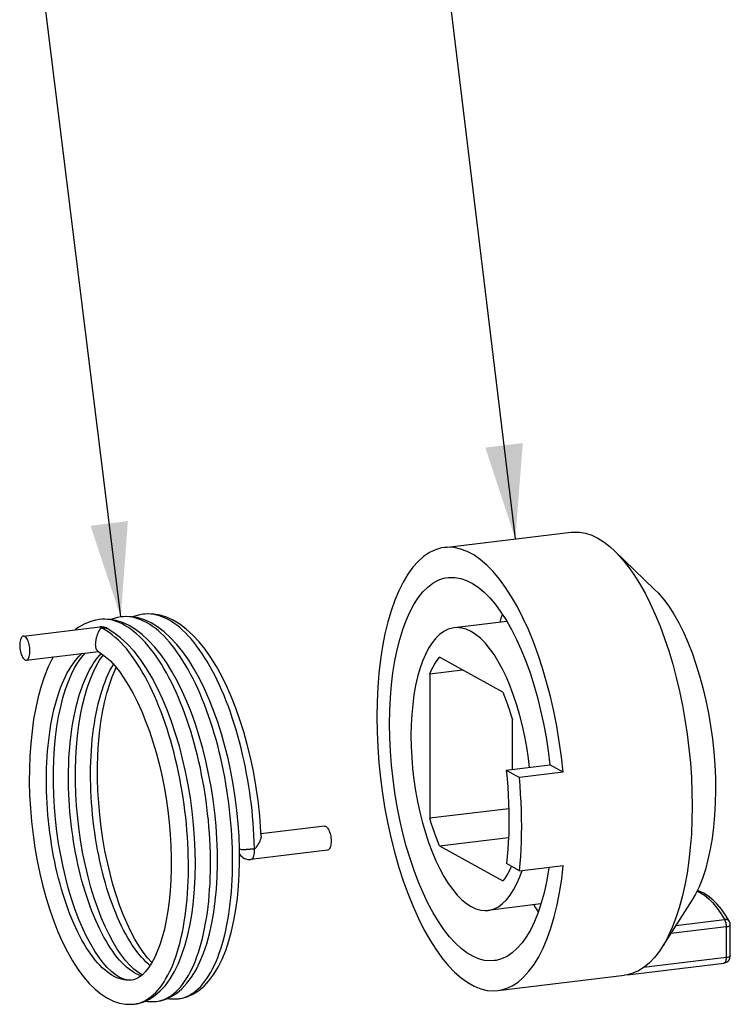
# Model space of a CAD drawing. Header units: inches. Extents: x 0 to 16.9, y 0 to 13.1.
# Tile 4 of 36: x 4 to 5.1, y 4.5 to 6.1. Entities that reach past the tile are written whole.
import ezdxf

# ---------------------------------------------------------------- set-up
doc = ezdxf.new("R2010")
doc.units = ezdxf.units.IN
doc.header["$LTSCALE"] = 0.930769
doc.header["$MEASUREMENT"] = 0
doc.layers.get('0').update_dxf_attribs({"linetype": 'CONTINUOUS'})
doc.styles.get("Standard").update_dxf_attribs({"font": 'arial.ttf'})
doc.dimstyles.get("Standard").update_dxf_attribs({"dimtxt": 0.130769, "dimasz": 0.153846, "dimexe": 0.09, "dimexo": 0.07, "dimgap": 0.09, "dimtad": 0, "dimtih": 1, "dimtoh": 1, "dimdec": 3, "dimzin": 4, "dimdsep": 46, "dimtxsty": 'Standard', "dimblk": '_FILLED', "dimblk1": '_FILLED', "dimblk2": '_FILLED', "dimcen": 0.09, "dimadec": 3, "dimazin": 1, "dimtp": 0.001, "dimtm": 0.001, "dimtfac": 1, "dimtdec": 3, "dimtofl": 0, "dimtmove": 0, "dimatfit": 3, "dimldrblk": '_FILLED', "dimfxl": 0, "dimtolj": 1, "dimtzin": 4, "dimarcsym": 0})

# ---------------------------------------------------------------- blocks, each defined once
blk = doc.blocks.new('_FILLED')
at = {"color": 0, "linetype": 'ByBlock'}
blk.add_solid([(0, 0), (-1, 0.2), (-1, -0.2)], dxfattribs=at)

msp = doc.modelspace()

# ---------------------------------------------------------------- linework, layer by layer
at = {"color": 7, "linetype": 'Continuous'}
for p, q in [((4.6747, 5.2541), (4.8816, 5.2791)), ((5.0178, 5.1858), (4.9522, 5.2489)), ((4.1835, 5.1452), (4.1832, 5.1452)), ((4.1113, 5.1365), (4.1111, 5.1365)), ((4.1474, 5.1409), (4.1472, 5.1409)), ((4.7766, 5.1335), (4.6905, 5.1231)), ((3.9874, 5.1094), (4.1122, 5.1244)), ((4.1349, 5.1149), (4.1259, 5.121)), ((3.9921, 5.0703), (4.1098, 5.0845)), ((4.7699, 5.0179), (4.6667, 5.0752)), ((4.6509, 5.0478), (4.7044, 5.0543)), ((4.6509, 5.0478), (4.6509, 4.8121)), ((4.7857, 4.892), (4.7857, 4.973)), ((4.7756, 4.8908), (4.8469, 4.8994)), ((4.7756, 4.8908), (4.797, 4.8789)), ((4.8683, 4.8875), (4.797, 4.8789)), ((4.8683, 4.8875), (4.8469, 4.8994)), ((4.7798, 4.8276), (4.6509, 4.8121)), ((4.479, 4.7992), (4.3751, 4.7866)), ((4.6667, 4.7671), (4.7794, 4.7807)), ((4.4838, 4.7601), (4.3589, 4.745)), ((4.3629, 4.762), (4.3622, 4.762)), ((4.3636, 4.7622), (4.3629, 4.762)), ((4.6667, 4.7671), (4.7699, 4.7099)), ((4.7974, 4.7265), (4.7761, 4.7384)), ((4.7974, 4.7265), (4.8688, 4.7352)), ((5.0789, 4.6789), (5.0303, 4.6021)), ((4.8323, 4.6723), (4.7461, 4.6619)), ((5.0526, 4.6373), (5.1319, 4.6468)), ((5.0444, 4.6244), (5.1345, 4.6353)), ((5.1345, 4.6353), (5.1345, 4.5848)), ((5.1414, 4.5875), (5.1414, 4.6381)), ((5.1345, 4.5848), (4.9998, 4.5685)), ((5.1414, 4.5875), (5.1414, 4.5874)), ((4.9738, 4.5568), (5.131, 4.5758)), ((4.164, 4.5481), (4.1628, 4.5479)), ((4.1641, 4.5481), (4.164, 4.5481)), ((4.7619, 4.531), (4.9689, 4.556)), ((4.2407, 4.5177), (4.2409, 4.5177)), ((4.2409, 4.5177), (4.242, 4.5178)), ((4.1687, 4.509), (4.1688, 4.509)), ((4.2047, 4.5133), (4.2049, 4.5133))]:
    msp.add_line(p, q, dxfattribs=at)
for points in [[(4.8816, 5.2791), (4.8854, 5.2794), (4.8952, 5.2792), (4.9052, 5.2774), (4.9152, 5.2741), (4.9252, 5.2693)], [(4.9252, 5.2693), (4.9353, 5.2629), (4.9453, 5.2551), (4.9522, 5.2489)], [(4.6747, 5.2541), (4.6699, 5.2533), (4.6599, 5.2504), (4.6501, 5.2458), (4.6407, 5.2394), (4.6317, 5.2314), (4.6231, 5.2218), (4.6149, 5.2105), (4.6073, 5.1978), (4.6001, 5.1835), (4.5936, 5.1679), (4.5876, 5.1509), (4.5823, 5.1327), (4.5776, 5.1134), (4.5736, 5.0929), (4.5703, 5.0714), (4.5677, 5.0491), (4.5659, 5.026), (4.5648, 5.0023), (4.5644, 4.978)], [(4.8683, 4.8875), (4.8656, 4.9127), (4.8622, 4.9377), (4.858, 4.9626), (4.8532, 4.9871), (4.8477, 5.0111), (4.8416, 5.0345), (4.8349, 5.0573), (4.8277, 5.0792), (4.8199, 5.1003), (4.8117, 5.1204), (4.8029, 5.1393), (4.7938, 5.1571), (4.7843, 5.1736), (4.7745, 5.1888), (4.7645, 5.2025), (4.7542, 5.2147), (4.7437, 5.2254), (4.7331, 5.2344), (4.7225, 5.2419), (4.7118, 5.2476), (4.7011, 5.2516), (4.6906, 5.2539), (4.6801, 5.2545), (4.6747, 5.2541)], [(4.9522, 5.2489), (4.9553, 5.2459), (4.9651, 5.2352), (4.9747, 5.2232), (4.9841, 5.2098), (4.9933, 5.1952), (5.0022, 5.1794), (5.0108, 5.1625), (5.0189, 5.1446), (5.0267, 5.1257), (5.0341, 5.1058), (5.041, 5.0852), (5.0474, 5.0639), (5.0532, 5.0419), (5.0585, 5.0194), (5.0633, 4.9965), (5.0674, 4.9732), (5.071, 4.9497), (5.0739, 4.926), (5.0762, 4.9024), (5.0778, 4.8787), (5.0788, 4.8553), (5.0792, 4.8321)], [(4.5852, 4.9664), (4.5855, 4.9881), (4.5866, 5.0093), (4.5883, 5.0299), (4.5907, 5.0498), (4.5937, 5.0689), (4.5974, 5.087), (4.6017, 5.1041), (4.6066, 5.1201), (4.6122, 5.1351), (4.6183, 5.1488), (4.6249, 5.1611), (4.632, 5.1721), (4.6395, 5.1815), (4.6475, 5.1895), (4.6558, 5.1959), (4.6645, 5.2007), (4.6734, 5.2038), (4.6806, 5.2052)], [(4.6806, 5.2052), (4.6825, 5.2054), (4.6918, 5.2054), (4.7013, 5.2037), (4.7108, 5.2004), (4.7204, 5.1956), (4.7299, 5.1892), (4.7394, 5.1812), (4.7488, 5.1718), (4.758, 5.1609), (4.767, 5.1486), (4.7758, 5.135), (4.7843, 5.1201), (4.7924, 5.1041), (4.8002, 5.0869), (4.8075, 5.0687), (4.8144, 5.0498), (4.8207, 5.0301), (4.8265, 5.0095), (4.8318, 4.9883), (4.8365, 4.9666), (4.8407, 4.9444), (4.8441, 4.9221), (4.8469, 4.8994)], [(5.0178, 5.1858), (5.0235, 5.1799), (5.0323, 5.1697), (5.0408, 5.1581), (5.0491, 5.1452), (5.0571, 5.1311), (5.0647, 5.1159), (5.072, 5.0995), (5.0789, 5.082), (5.0853, 5.0637), (5.0912, 5.0446), (5.0966, 5.0249), (5.1014, 5.0046), (5.1056, 4.9839), (5.1092, 4.9629), (5.1121, 4.9417), (5.1144, 4.9204), (5.116, 4.8992), (5.117, 4.8781), (5.1172, 4.8574), (5.1168, 4.837), (5.1158, 4.8171), (5.114, 4.7978), (5.1116, 4.7792), (5.1086, 4.7615), (5.1049, 4.7447), (5.1006, 4.7288), (5.0958, 4.7141), (5.0903, 4.7005), (5.0844, 4.6883), (5.0789, 4.6789)], [(4.1832, 5.1452), (4.177, 5.1442), (4.1676, 5.1416), (4.1656, 5.1407)], [(4.3753, 4.7827), (4.3749, 4.7901), (4.3732, 4.8162), (4.3706, 4.8413), (4.3671, 4.8656), (4.3629, 4.8888), (4.3582, 4.9111), (4.3529, 4.9325), (4.3472, 4.953), (4.341, 4.9728), (4.3343, 4.9917), (4.3271, 5.01), (4.3194, 5.0275), (4.3112, 5.0441), (4.3025, 5.0598), (4.2935, 5.0745), (4.284, 5.088), (4.2741, 5.1003), (4.2639, 5.1113), (4.2534, 5.1208), (4.2427, 5.1289), (4.2319, 5.1353), (4.2211, 5.1402), (4.2106, 5.1435), (4.2002, 5.1453), (4.1901, 5.1457), (4.1835, 5.1452)], [(4.3647, 4.7623), (4.3642, 4.7735), (4.3637, 4.7843), (4.3631, 4.7947), (4.3624, 4.8049), (4.3616, 4.8149), (4.3607, 4.8248), (4.3596, 4.8346), (4.3584, 4.8445), (4.357, 4.8543), (4.3555, 4.8643), (4.3538, 4.8744), (4.3519, 4.8847), (4.3499, 4.8951), (4.3476, 4.9056), (4.3453, 4.9161), (4.3428, 4.9265), (4.3402, 4.9367), (4.3374, 4.9468), (4.3346, 4.9567), (4.3316, 4.9664), (4.3285, 4.9759), (4.3253, 4.9853), (4.322, 4.9945), (4.3185, 5.0035), (4.315, 5.0123), (4.3114, 5.0209), (4.3076, 5.0293), (4.3038, 5.0375), (4.2998, 5.0455), (4.2958, 5.0532), (4.2917, 5.0607), (4.2875, 5.0678), (4.2832, 5.0748), (4.2789, 5.0814), (4.2745, 5.0877), (4.2701, 5.0938), (4.2656, 5.0995), (4.2611, 5.1049), (4.2565, 5.11), (4.2519, 5.1148), (4.2473, 5.1192), (4.2426, 5.1233), (4.2379, 5.1271), (4.2332, 5.1306), (4.2284, 5.1337), (4.2237, 5.1364), (4.219, 5.1388), (4.2142, 5.1409), (4.2095, 5.1425), (4.2048, 5.1438), (4.2001, 5.1448), (4.1954, 5.1454), (4.1908, 5.1456), (4.1862, 5.1455), (4.1835, 5.1452)], [(4.7693, 5.1451), (4.767, 5.1388), (4.7649, 5.1321)], [(4.1111, 5.1365), (4.1052, 5.1355), (4.096, 5.133), (4.0866, 5.1291), (4.077, 5.1235), (4.0718, 5.1196)], [(4.1919, 5.1025), (4.1813, 5.1121), (4.1706, 5.1202), (4.1599, 5.1266), (4.1492, 5.1315), (4.1386, 5.1348), (4.1281, 5.1366), (4.1179, 5.137), (4.1113, 5.1365)], [(4.2093, 4.5141), (4.2134, 4.5152), (4.2174, 4.5166), (4.2214, 4.5184), (4.2253, 4.5206), (4.2291, 4.5231), (4.2329, 4.526), (4.2366, 4.5292), (4.2402, 4.5328), (4.2437, 4.5367), (4.2471, 4.5409), (4.2504, 4.5455), (4.2537, 4.5504), (4.2568, 4.5556), (4.2598, 4.5612), (4.2627, 4.567), (4.2655, 4.5731), (4.2682, 4.5796), (4.2707, 4.5863), (4.2731, 4.5933), (4.2754, 4.6006), (4.2776, 4.6081), (4.2796, 4.6159), (4.2815, 4.624), (4.2833, 4.6322), (4.2849, 4.6407), (4.2863, 4.6494), (4.2877, 4.6583), (4.2888, 4.6674), (4.2899, 4.6767), (4.2908, 4.6861), (4.2915, 4.6957), (4.2921, 4.7055), (4.2925, 4.7154), (4.2928, 4.7255), (4.2929, 4.7357), (4.2928, 4.746), (4.2926, 4.7563), (4.2923, 4.7668), (4.2918, 4.7773), (4.2911, 4.7878), (4.2903, 4.7984), (4.2894, 4.809), (4.2882, 4.8196), (4.287, 4.8303), (4.2856, 4.8409), (4.284, 4.8516), (4.2823, 4.8622), (4.2804, 4.8728), (4.2784, 4.8833), (4.2763, 4.8938), (4.274, 4.9041), (4.2716, 4.9144), (4.269, 4.9245), (4.2663, 4.9345), (4.2635, 4.9444), (4.2606, 4.9542), (4.2575, 4.9638), (4.2544, 4.9733), (4.2511, 4.9826), (4.2477, 4.9917), (4.2441, 5.0006), (4.2405, 5.0093), (4.2368, 5.0178), (4.233, 5.0261), (4.2291, 5.0341), (4.2251, 5.0419), (4.221, 5.0494), (4.2169, 5.0567), (4.2127, 5.0637), (4.2084, 5.0704), (4.204, 5.0768), (4.1996, 5.083), (4.1951, 5.0888), (4.1906, 5.0944), (4.186, 5.0996), (4.1814, 5.1045), (4.1767, 5.1091), (4.1721, 5.1133), (4.1674, 5.1172), (4.1627, 5.1208), (4.158, 5.124), (4.1532, 5.1268), (4.1485, 5.1293), (4.1438, 5.1315), (4.139, 5.1333), (4.1343, 5.1347), (4.1296, 5.1358), (4.1249, 5.1365), (4.1203, 5.1369), (4.1157, 5.1369), (4.1113, 5.1365)], [(4.1472, 5.1409), (4.141, 5.1398), (4.1316, 5.1372), (4.1296, 5.1364)], [(4.3403, 4.7411), (4.3401, 4.7618), (4.3394, 4.7827), (4.3379, 4.8038), (4.3359, 4.8251), (4.3332, 4.8464), (4.3299, 4.8677), (4.326, 4.8887), (4.3215, 4.9095), (4.3165, 4.9299), (4.3108, 4.9498), (4.3047, 4.9692), (4.298, 4.9881), (4.2908, 5.0062), (4.2832, 5.0236), (4.275, 5.0402), (4.2663, 5.0558), (4.2573, 5.0703), (4.2478, 5.0838), (4.238, 5.096), (4.2278, 5.1069), (4.2173, 5.1165), (4.2066, 5.1245), (4.1959, 5.131), (4.1852, 5.1358), (4.1746, 5.1391), (4.1642, 5.141), (4.154, 5.1414), (4.1474, 5.1409)], [(4.242, 4.5178), (4.2461, 4.5186), (4.2502, 4.5198), (4.2542, 4.5213), (4.2581, 4.5231), (4.262, 4.5254), (4.2659, 4.528), (4.2696, 4.5309), (4.2733, 4.5342), (4.2769, 4.5378), (4.2804, 4.5418), (4.2838, 4.5461), (4.2871, 4.5507), (4.2903, 4.5557), (4.2934, 4.5609), (4.2964, 4.5665), (4.2992, 4.5724), (4.302, 4.5786), (4.3047, 4.5851), (4.3072, 4.5919), (4.3096, 4.599), (4.3119, 4.6063), (4.314, 4.6139), (4.316, 4.6217), (4.3179, 4.6298), (4.3196, 4.6381), (4.3212, 4.6466), (4.3226, 4.6554), (4.3239, 4.6643), (4.3251, 4.6734), (4.3261, 4.6828), (4.3269, 4.6923), (4.3276, 4.7019), (4.3282, 4.7118), (4.3286, 4.7217), (4.3288, 4.7318), (4.3289, 4.742), (4.3288, 4.7522), (4.3286, 4.7626), (4.3283, 4.773), (4.3277, 4.7835), (4.327, 4.7941), (4.3262, 4.8047), (4.3252, 4.8153), (4.3241, 4.826), (4.3228, 4.8367), (4.3213, 4.8473), (4.3197, 4.858), (4.318, 4.8686), (4.3161, 4.8792), (4.314, 4.8897), (4.3119, 4.9001), (4.3096, 4.9104), (4.3071, 4.9206), (4.3046, 4.9307), (4.3019, 4.9407), (4.299, 4.9506), (4.2961, 4.9603), (4.293, 4.97), (4.2898, 4.9794), (4.2865, 4.9887), (4.283, 4.9978), (4.2795, 5.0067), (4.2758, 5.0153), (4.2721, 5.0238), (4.2683, 5.032), (4.2644, 5.0399), (4.2604, 5.0476), (4.2563, 5.0551), (4.2522, 5.0623), (4.2479, 5.0693), (4.2436, 5.076), (4.2392, 5.0824), (4.2348, 5.0885), (4.2303, 5.0943), (4.2258, 5.0997), (4.2212, 5.1049), (4.2166, 5.1097), (4.2119, 5.1142), (4.2073, 5.1184), (4.2026, 5.1222), (4.1979, 5.1257), (4.1932, 5.1288), (4.1884, 5.1316), (4.1837, 5.1341), (4.1789, 5.1362), (4.1742, 5.1379), (4.1695, 5.1393), (4.1648, 5.1403), (4.1601, 5.141), (4.1555, 5.1413), (4.1509, 5.1412), (4.1474, 5.1409)], [(4.1055, 5.0982), (4.1056, 5.0992), (4.1057, 5.1003), (4.1058, 5.1013), (4.106, 5.1024), (4.1062, 5.1036), (4.1064, 5.1047), (4.1066, 5.1059), (4.1069, 5.1071), (4.1072, 5.1083), (4.1076, 5.1095), (4.1079, 5.1107), (4.1083, 5.1117), (4.1086, 5.1127), (4.109, 5.1136), (4.1093, 5.1144), (4.1096, 5.1151), (4.1099, 5.1158), (4.1102, 5.1164), (4.1105, 5.1169), (4.1107, 5.1175), (4.111, 5.1179), (4.1112, 5.1184), (4.1115, 5.1188), (4.1117, 5.1191), (4.1119, 5.1195), (4.1121, 5.1198), (4.1123, 5.1201), (4.1125, 5.1203), (4.1126, 5.1206), (4.1128, 5.1208), (4.113, 5.1211), (4.1131, 5.1213), (4.1133, 5.1214), (4.1134, 5.1216), (4.1136, 5.1218), (4.1137, 5.1219), (4.1138, 5.1221), (4.114, 5.1222), (4.1141, 5.1223), (4.1142, 5.1225), (4.1143, 5.1226), (4.1145, 5.1227), (4.1146, 5.1228), (4.1147, 5.1229), (4.1149, 5.1229), (4.115, 5.123), (4.1152, 5.1231), (4.1153, 5.1231), (4.1155, 5.1232), (4.1156, 5.1232)], [(4.1122, 5.1244), (4.1125, 5.1245), (4.1135, 5.1243), (4.1146, 5.1239)], [(4.1146, 5.1239), (4.1148, 5.1238), (4.115, 5.1237), (4.1151, 5.1236), (4.1153, 5.1235), (4.1155, 5.1233), (4.1156, 5.1232)], [(4.1156, 5.1232), (4.1165, 5.1232), (4.1173, 5.1233), (4.1181, 5.1233), (4.1189, 5.1233), (4.1198, 5.1232), (4.1207, 5.1231), (4.1217, 5.1229), (4.1226, 5.1226), (4.1236, 5.1222), (4.1246, 5.1218)], [(4.1688, 4.509), (4.1726, 4.5096), (4.1767, 4.5106), (4.1807, 4.512), (4.1847, 4.5138), (4.1886, 4.5159), (4.1924, 4.5183), (4.1962, 4.5211), (4.1999, 4.5243), (4.2035, 4.5278), (4.2071, 4.5317), (4.2105, 4.5359), (4.2139, 4.5404), (4.2171, 4.5452), (4.2202, 4.5504), (4.2233, 4.5559), (4.2262, 4.5616), (4.229, 4.5677), (4.2317, 4.5741), (4.2342, 4.5808), (4.2367, 4.5877), (4.239, 4.595), (4.2412, 4.6025), (4.2432, 4.6102), (4.2452, 4.6182), (4.2469, 4.6265), (4.2486, 4.6349), (4.2501, 4.6436), (4.2514, 4.6525), (4.2526, 4.6615), (4.2537, 4.6708), (4.2546, 4.6802), (4.2553, 4.6898), (4.2559, 4.6996), (4.2564, 4.7095), (4.2567, 4.7195), (4.2568, 4.7296), (4.2568, 4.7399), (4.2566, 4.7502), (4.2563, 4.7607), (4.2558, 4.7712), (4.2552, 4.7817), (4.2544, 4.7923), (4.2535, 4.803), (4.2524, 4.8136), (4.2512, 4.8242), (4.2498, 4.8348), (4.2482, 4.8455), (4.2465, 4.856), (4.2447, 4.8666), (4.2427, 4.8771), (4.2406, 4.8876), (4.2383, 4.898), (4.2359, 4.9083), (4.2334, 4.9185), (4.2307, 4.9285), (4.2279, 4.9385), (4.225, 4.9483), (4.222, 4.9579), (4.2188, 4.9674), (4.2156, 4.9767), (4.2122, 4.9858), (4.2087, 4.9947), (4.2051, 5.0034), (4.2015, 5.0119), (4.1977, 5.0202), (4.1938, 5.0283), (4.1898, 5.0362), (4.1856, 5.0439), (4.1814, 5.0514), (4.1771, 5.0586), (4.1727, 5.0655), (4.1684, 5.0719), (4.1641, 5.078), (4.1598, 5.0837), (4.1555, 5.0891), (4.1511, 5.0941), (4.1467, 5.0988), (4.1421, 5.1033), (4.1374, 5.1074), (4.1324, 5.1114), (4.1272, 5.1153), (4.1216, 5.1192), (4.1157, 5.1232)], [(4.1246, 5.1218), (4.1256, 5.1212), (4.1259, 5.121)], [(4.157, 5.097), (4.1457, 5.1069), (4.1349, 5.1149)], [(4.6905, 5.1231), (4.6878, 5.1227), (4.6806, 5.1206), (4.6736, 5.1171), (4.6669, 5.1122), (4.6605, 5.106), (4.6545, 5.0985), (4.6488, 5.0897), (4.6436, 5.0796), (4.6388, 5.0684), (4.6346, 5.0562), (4.6309, 5.0431), (4.6276, 5.0289), (4.625, 5.0139), (4.6229, 4.9981), (4.6213, 4.9816), (4.6204, 4.9646), (4.6201, 4.947)], [(4.8134, 4.8953), (4.8117, 4.91), (4.809, 4.928), (4.8058, 4.9458), (4.802, 4.9632), (4.7978, 4.9801), (4.793, 4.9967), (4.7877, 5.0127), (4.782, 5.0279), (4.7759, 5.0423), (4.7694, 5.0557), (4.7627, 5.068), (4.7557, 5.0793), (4.7484, 5.0894), (4.741, 5.0983), (4.7334, 5.1059), (4.7257, 5.1121), (4.7181, 5.117), (4.7104, 5.1206), (4.7027, 5.1227), (4.6952, 5.1234), (4.6905, 5.1231)], [(3.9874, 5.1094), (3.9866, 5.1092), (3.9856, 5.1086), (3.9847, 5.1078), (3.9839, 5.1066), (3.9831, 5.1051), (3.9825, 5.1034), (3.982, 5.1014), (3.9817, 5.0992), (3.9815, 5.0969), (3.9814, 5.0944)], [(3.9814, 5.0944), (3.9815, 5.0919), (3.9817, 5.0893), (3.982, 5.0868), (3.9825, 5.0843), (3.9831, 5.0819), (3.9838, 5.0796), (3.9847, 5.0776), (3.9855, 5.0757), (3.9865, 5.074), (3.9875, 5.0727), (3.9886, 5.0716), (3.9897, 5.0708), (3.9908, 5.0704), (3.9918, 5.0703), (3.9921, 5.0703)], [(3.998, 5.0852), (3.998, 5.0878), (3.9978, 5.0903), (3.9974, 5.0929), (3.9969, 5.0954), (3.9963, 5.0978), (3.9956, 5.1), (3.9948, 5.1021), (3.9939, 5.104), (3.9929, 5.1056), (3.9919, 5.107), (3.9908, 5.108), (3.9898, 5.1088), (3.9887, 5.1093), (3.9876, 5.1094), (3.9874, 5.1094)], [(4.1086, 5.0852), (4.1083, 5.0855), (4.108, 5.0858), (4.1077, 5.0861), (4.1074, 5.0865), (4.1071, 5.0871), (4.1068, 5.0877), (4.1065, 5.0884), (4.1063, 5.0891), (4.106, 5.0899), (4.1059, 5.0907), (4.1057, 5.0916), (4.1056, 5.0924), (4.1055, 5.0933), (4.1055, 5.0942), (4.1054, 5.0952), (4.1054, 5.0962), (4.1055, 5.0972), (4.1055, 5.0982)], [(4.1688, 4.509), (4.1751, 4.5101), (4.1843, 4.5128), (4.1933, 4.5171), (4.2022, 4.5229), (4.2109, 4.5303), (4.2192, 4.5394), (4.2269, 4.55), (4.2341, 4.562), (4.2405, 4.5753), (4.2463, 4.5897), (4.2514, 4.6054), (4.2559, 4.6221), (4.2596, 4.6396), (4.2627, 4.658), (4.2651, 4.677), (4.2668, 4.6968), (4.2678, 4.717), (4.2682, 4.7378), (4.2679, 4.759), (4.2669, 4.7804), (4.2653, 4.802), (4.263, 4.8237), (4.26, 4.8454), (4.2564, 4.867), (4.2522, 4.8883), (4.2474, 4.9094), (4.242, 4.93), (4.236, 4.9502), (4.2294, 4.9699), (4.2223, 4.9889), (4.2146, 5.0072), (4.2064, 5.0246), (4.1976, 5.0412), (4.1883, 5.0568), (4.1784, 5.0715), (4.168, 5.085), (4.157, 5.097)], [(4.2049, 4.5133), (4.211, 4.5144), (4.22, 4.5171), (4.2289, 4.5212), (4.2377, 4.5268), (4.2463, 4.534), (4.2544, 4.5428), (4.2621, 4.553), (4.2692, 4.5647), (4.2757, 4.5776), (4.2815, 4.5919), (4.2867, 4.6073), (4.2912, 4.6236), (4.2951, 4.6408), (4.2982, 4.6588), (4.3007, 4.6774), (4.3025, 4.6967), (4.3037, 4.7166), (4.3042, 4.7369), (4.3041, 4.7576), (4.3033, 4.7786), (4.3019, 4.7999), (4.2998, 4.8212), (4.2971, 4.8426), (4.2938, 4.8638), (4.2898, 4.8849), (4.2853, 4.9058), (4.2802, 4.9262), (4.2746, 4.9462), (4.2684, 4.9656), (4.2617, 4.9844), (4.2545, 5.0025), (4.2468, 5.0199), (4.2386, 5.0364), (4.23, 5.0519), (4.221, 5.0663), (4.2117, 5.0796), (4.2019, 5.0917), (4.1919, 5.1025)], [(3.9921, 5.0703), (3.9929, 5.0705), (3.9938, 5.071), (3.9947, 5.0719), (3.9956, 5.073), (3.9963, 5.0745), (3.9969, 5.0763), (3.9974, 5.0782), (3.9978, 5.0804), (3.998, 5.0827), (3.998, 5.0852)], [(4.1628, 4.5479), (4.159, 4.5478), (4.1552, 4.5479), (4.1513, 4.5485), (4.1475, 4.5493), (4.1436, 4.5505), (4.1397, 4.552), (4.1358, 4.5539), (4.1319, 4.5561), (4.128, 4.5586), (4.1241, 4.5615), (4.1202, 4.5647), (4.1163, 4.5682), (4.1125, 4.572), (4.1086, 4.5761), (4.1048, 4.5806), (4.1011, 4.5854), (4.0973, 4.5904), (4.0937, 4.5957), (4.0901, 4.6013), (4.0865, 4.6072), (4.083, 4.6133), (4.0796, 4.6197), (4.0762, 4.6264), (4.0729, 4.6333), (4.0697, 4.6404), (4.0666, 4.6478), (4.0635, 4.6555), (4.0605, 4.6633), (4.0577, 4.6713), (4.0549, 4.6795), (4.0523, 4.6878), (4.0497, 4.6963), (4.0473, 4.705), (4.0449, 4.7138), (4.0427, 4.7228), (4.0406, 4.7318), (4.0387, 4.7411), (4.0368, 4.7504), (4.0351, 4.7598), (4.0335, 4.7693), (4.032, 4.7789), (4.0307, 4.7885), (4.0295, 4.7981), (4.0284, 4.8078), (4.0275, 4.8174), (4.0268, 4.8271), (4.0261, 4.8368), (4.0256, 4.8465), (4.0253, 4.8561), (4.0251, 4.8657), (4.025, 4.8753), (4.0251, 4.8848), (4.0253, 4.8942), (4.0257, 4.9035), (4.0262, 4.9127), (4.0269, 4.9218), (4.0277, 4.9308), (4.0287, 4.9397), (4.0298, 4.9484), (4.031, 4.9569), (4.0324, 4.9653), (4.0339, 4.9735), (4.0356, 4.9815), (4.0374, 4.9894), (4.0393, 4.997), (4.0413, 5.0044), (4.0435, 5.0115), (4.0458, 5.0184), (4.0482, 5.0251), (4.0508, 5.0316), (4.0535, 5.0378), (4.0562, 5.0437), (4.0591, 5.0493), (4.0621, 5.0547), (4.0653, 5.0598), (4.0685, 5.0645), (4.0718, 5.069), (4.0752, 5.0731), (4.0786, 5.077), (4.0822, 5.0805), (4.083, 5.0813)], [(4.164, 4.5481), (4.1605, 4.5479), (4.1555, 4.5484), (4.1499, 4.5501), (4.1437, 4.553), (4.1375, 4.557), (4.131, 4.5622), (4.1244, 4.5686), (4.1177, 4.5762), (4.1109, 4.5851), (4.104, 4.5952), (4.0973, 4.6065), (4.0907, 4.619), (4.0842, 4.6325), (4.0781, 4.6471), (4.0721, 4.6626), (4.0666, 4.679), (4.0613, 4.6962), (4.0565, 4.7142), (4.0522, 4.7327), (4.0483, 4.7517), (4.045, 4.7711), (4.0422, 4.7907), (4.0399, 4.8105), (4.0382, 4.8303), (4.037, 4.8501), (4.0365, 4.8697), (4.0365, 4.8891), (4.0371, 4.9081), (4.0382, 4.9266), (4.0399, 4.9446), (4.0422, 4.9619), (4.045, 4.9785), (4.0483, 4.9942), (4.052, 5.0089), (4.0563, 5.0228), (4.0609, 5.0355), (4.0658, 5.0472), (4.0711, 5.0577), (4.0766, 5.0668), (4.0822, 5.0748), (4.0881, 5.0816), (4.0884, 5.0819)], [(4.1792, 4.555), (4.1755, 4.5565), (4.1716, 4.5584), (4.1677, 4.5606), (4.1638, 4.5632), (4.1599, 4.566), (4.156, 4.5693), (4.1521, 4.5728), (4.1483, 4.5766), (4.1444, 4.5808), (4.1406, 4.5852), (4.1369, 4.59), (4.1332, 4.5951), (4.1295, 4.6004), (4.1259, 4.6061), (4.1223, 4.612), (4.1188, 4.6182), (4.1153, 4.6246), (4.112, 4.6313), (4.1087, 4.6382), (4.1055, 4.6453), (4.1024, 4.6527), (4.0993, 4.6603), (4.0964, 4.6681), (4.0935, 4.6762), (4.0908, 4.6844), (4.0881, 4.6928), (4.0856, 4.7014), (4.0831, 4.7101), (4.0808, 4.7189), (4.0786, 4.7279), (4.0765, 4.737), (4.0745, 4.7462), (4.0727, 4.7555), (4.071, 4.7649), (4.0694, 4.7744), (4.068, 4.7839), (4.0666, 4.7936), (4.0655, 4.8032), (4.0644, 4.8129), (4.0635, 4.8226), (4.0627, 4.8323), (4.0621, 4.842), (4.0616, 4.8517), (4.0613, 4.8613), (4.0611, 4.8709), (4.0611, 4.8804), (4.0612, 4.8899), (4.0614, 4.8993), (4.0618, 4.9086), (4.0623, 4.9179), (4.063, 4.927), (4.0638, 4.936), (4.0648, 4.9448), (4.0659, 4.9535), (4.0672, 4.962), (4.0686, 4.9704), (4.0701, 4.9786), (4.0717, 4.9866), (4.0735, 4.9944), (4.0755, 5.002), (4.0775, 5.0093), (4.0797, 5.0165), (4.0821, 5.0234), (4.0845, 5.0301), (4.0871, 5.0365), (4.0897, 5.0426), (4.0925, 5.0485), (4.0954, 5.0542), (4.0984, 5.0595), (4.1016, 5.0645), (4.1048, 5.0693), (4.1081, 5.0737), (4.1115, 5.0778), (4.1145, 5.0811)], [(4.1813, 4.5566), (4.1804, 4.557), (4.1741, 4.5609), (4.1676, 4.566), (4.161, 4.5724), (4.1542, 4.5799), (4.1474, 4.5887), (4.1407, 4.5987), (4.1339, 4.6098), (4.1273, 4.6222), (4.1208, 4.6356), (4.1146, 4.6501), (4.1087, 4.6656), (4.1031, 4.6819), (4.0978, 4.699), (4.093, 4.7168), (4.0886, 4.7352), (4.0847, 4.7541), (4.0813, 4.7734), (4.0785, 4.7929), (4.0761, 4.8126), (4.0744, 4.8324), (4.0732, 4.8521), (4.0725, 4.8717), (4.0725, 4.8911), (4.073, 4.9102), (4.0741, 4.9288), (4.0757, 4.9468), (4.0779, 4.9642), (4.0807, 4.9808), (4.0839, 4.9966), (4.0876, 5.0115), (4.0917, 5.0253), (4.0962, 5.0382), (4.1012, 5.05), (4.1064, 5.0607), (4.1119, 5.0701), (4.1176, 5.0783), (4.1179, 5.0786)], [(4.1086, 5.0852), (4.113, 5.0823), (4.1217, 5.0757), (4.1294, 5.0689), (4.1368, 5.061), (4.1442, 5.0517), (4.1516, 5.0411), (4.1592, 5.029), (4.1667, 5.0158), (4.1738, 5.0017), (4.1806, 4.9867), (4.187, 4.9709), (4.1931, 4.9544), (4.1988, 4.9372), (4.2041, 4.9195), (4.2089, 4.9012), (4.2132, 4.8825), (4.217, 4.8635), (4.2204, 4.8442), (4.2231, 4.8248), (4.2254, 4.8054), (4.2271, 4.7861), (4.2282, 4.7669), (4.2288, 4.7481), (4.2288, 4.7295), (4.2282, 4.7114), (4.2271, 4.6939), (4.2255, 4.677), (4.2233, 4.6609), (4.2207, 4.6456), (4.2176, 4.6313), (4.2141, 4.618), (4.2102, 4.6058), (4.206, 4.5946), (4.2014, 4.5846), (4.1966, 4.5757), (4.1916, 4.5681), (4.1867, 4.5619), (4.1817, 4.5569), (4.1765, 4.5529), (4.1715, 4.5502), (4.1671, 4.5486), (4.1641, 4.5481)], [(4.0361, 5.0756), (4.0348, 5.0733), (4.0281, 5.0592), (4.022, 5.044), (4.0166, 5.0278), (4.0118, 5.0106), (4.0076, 4.9925), (4.0042, 4.9737), (4.0015, 4.9543), (3.9994, 4.9343), (3.9979, 4.9138), (3.9972, 4.8929), (3.9971, 4.8716), (3.9976, 4.8501), (3.9988, 4.8285), (4.0007, 4.8069), (4.0032, 4.7853), (4.0063, 4.7638), (4.01, 4.7427), (4.0143, 4.7219), (4.0191, 4.7016), (4.0245, 4.6818), (4.0305, 4.6627), (4.0369, 4.6442), (4.0439, 4.6266), (4.0513, 4.6099), (4.0592, 4.5942), (4.0674, 4.5796), (4.0761, 4.566), (4.0853, 4.5536), (4.0948, 4.5426), (4.1046, 4.533), (4.1145, 4.525), (4.1246, 4.5185), (4.1347, 4.5138), (4.1445, 4.5106), (4.1539, 4.5089), (4.1628, 4.5085), (4.1687, 4.509)], [(4.1941, 4.5719), (4.1916, 4.5739), (4.1877, 4.5775), (4.1839, 4.5814), (4.1801, 4.5856), (4.1763, 4.59), (4.1726, 4.5948), (4.1689, 4.5999), (4.1652, 4.6053), (4.1616, 4.6109), (4.158, 4.6169), (4.1545, 4.6231), (4.1511, 4.6296), (4.1477, 4.6363), (4.1444, 4.6432), (4.1412, 4.6504), (4.1381, 4.6578), (4.1351, 4.6654), (4.1322, 4.6732), (4.1293, 4.6812), (4.1266, 4.6894), (4.1239, 4.6978), (4.1214, 4.7064), (4.119, 4.7151), (4.1166, 4.724), (4.1144, 4.733), (4.1124, 4.7421), (4.1104, 4.7513), (4.1086, 4.7606), (4.1069, 4.77), (4.1053, 4.7795), (4.1039, 4.789), (4.1026, 4.7986), (4.1014, 4.8082), (4.1004, 4.8179), (4.0995, 4.8277), (4.0987, 4.8374), (4.0981, 4.8471), (4.0976, 4.8568), (4.0973, 4.8664), (4.0971, 4.876), (4.0971, 4.8855), (4.0972, 4.8949), (4.0975, 4.9043), (4.0979, 4.9135), (4.0984, 4.9227), (4.0991, 4.9319), (4.0999, 4.9409), (4.1009, 4.9497), (4.102, 4.9584), (4.1033, 4.9669), (4.1047, 4.9753), (4.1062, 4.9834), (4.1079, 4.9914), (4.1097, 4.9991), (4.1116, 5.0067), (4.1137, 5.014), (4.1159, 5.0212), (4.1182, 5.0281), (4.1207, 5.0348), (4.1232, 5.0412), (4.1259, 5.0473), (4.1287, 5.0532), (4.1316, 5.0588), (4.1343, 5.0636)], [(4.6509, 5.0478), (4.6532, 5.0532), (4.6557, 5.0582), (4.6583, 5.063), (4.661, 5.0674), (4.6638, 5.0715), (4.6667, 5.0752)], [(4.1971, 4.5766), (4.1969, 4.5769), (4.19, 4.5845), (4.1832, 4.5934), (4.1763, 4.6036), (4.1696, 4.6148), (4.163, 4.6272), (4.1566, 4.6406), (4.1504, 4.6551), (4.1445, 4.6706), (4.1389, 4.687), (4.1337, 4.7041), (4.1289, 4.7219), (4.1245, 4.7403), (4.1206, 4.7591), (4.1173, 4.7784), (4.1144, 4.7979), (4.1121, 4.8176), (4.1104, 4.8374), (4.1092, 4.8571), (4.1086, 4.8767), (4.1085, 4.8961), (4.1091, 4.9151), (4.1102, 4.9336), (4.1118, 4.9516), (4.1141, 4.969), (4.1168, 4.9856), (4.12, 5.0014), (4.1237, 5.0162), (4.1279, 5.03), (4.1324, 5.0428), (4.1372, 5.0544), (4.1391, 5.0581)], [(4.7699, 5.0179), (4.7728, 5.011), (4.7756, 5.0038), (4.7783, 4.9964), (4.7809, 4.9888), (4.7833, 4.981), (4.7857, 4.973)], [(4.5644, 4.978), (4.5648, 4.9532), (4.5659, 4.9282), (4.5678, 4.9029), (4.5704, 4.8777), (4.5737, 4.8525), (4.5777, 4.8275), (4.5824, 4.8029), (4.5877, 4.7787), (4.5937, 4.755), (4.6004, 4.732), (4.6075, 4.7098), (4.6153, 4.6884), (4.6235, 4.6681), (4.6322, 4.6488), (4.6412, 4.6308), (4.6507, 4.614), (4.6605, 4.5986), (4.6706, 4.5846), (4.6809, 4.5721), (4.6914, 4.5611), (4.702, 4.5518), (4.7127, 4.5441), (4.7234, 4.5381), (4.7341, 4.5339), (4.7447, 4.5313), (4.7552, 4.5306), (4.7619, 4.531)], [(4.756, 4.5798), (4.7496, 4.5795), (4.7402, 4.5803), (4.7306, 4.5828), (4.721, 4.5869), (4.7114, 4.5926), (4.7018, 4.5998), (4.6923, 4.6086), (4.6829, 4.6189), (4.6737, 4.6306), (4.6648, 4.6436), (4.6562, 4.658), (4.6478, 4.6736), (4.6399, 4.6903), (4.6323, 4.7081), (4.6252, 4.7268), (4.6186, 4.7465), (4.6124, 4.7669), (4.6069, 4.788), (4.6019, 4.8094), (4.5976, 4.8313), (4.5939, 4.8536), (4.5908, 4.8762), (4.5883, 4.8989), (4.5866, 4.9216), (4.5855, 4.9441), (4.5852, 4.9664)], [(4.6201, 4.947), (4.6204, 4.9292), (4.6213, 4.9113), (4.6228, 4.8932), (4.6249, 4.8751), (4.6276, 4.8571), (4.6308, 4.8393), (4.6346, 4.8219), (4.6388, 4.8049), (4.6436, 4.7883), (4.6489, 4.7724), (4.6546, 4.7572), (4.6607, 4.7428), (4.6672, 4.7294), (4.6739, 4.7171), (4.6809, 4.7058), (4.6882, 4.6957), (4.6956, 4.6868), (4.7032, 4.6792), (4.7108, 4.673), (4.7185, 4.668), (4.7262, 4.6645), (4.7339, 4.6624), (4.7414, 4.6617), (4.7461, 4.6619)], [(4.7756, 4.8908), (4.7769, 4.8772), (4.778, 4.8637), (4.7789, 4.8501), (4.7795, 4.8367), (4.7799, 4.8233), (4.78, 4.81)], [(4.8008, 4.7985), (4.8007, 4.8117), (4.8004, 4.825), (4.7999, 4.8384), (4.7991, 4.8519), (4.7982, 4.8654), (4.797, 4.8789)], [(5.0792, 4.8321), (5.0788, 4.809), (5.0778, 4.7865), (5.0761, 4.7644), (5.0738, 4.7431), (5.0708, 4.7225), (5.0672, 4.7028), (5.063, 4.684), (5.0581, 4.6662), (5.0527, 4.6496), (5.0467, 4.6341), (5.0402, 4.6198), (5.0332, 4.6069), (5.0303, 4.6021)], [(4.6667, 4.7671), (4.6638, 4.7741), (4.661, 4.7813), (4.6583, 4.7887), (4.6557, 4.7963), (4.6532, 4.8041), (4.6509, 4.8121)], [(4.78, 4.81), (4.7799, 4.7977), (4.7796, 4.7855), (4.779, 4.7734), (4.7783, 4.7615), (4.7773, 4.7499), (4.7761, 4.7384)], [(4.479, 4.7992), (4.4792, 4.7992), (4.4803, 4.7991), (4.4814, 4.7986)], [(4.4814, 4.7986), (4.4825, 4.7979), (4.4836, 4.7968), (4.4846, 4.7954), (4.4856, 4.7938), (4.4865, 4.7919), (4.4873, 4.7898), (4.488, 4.7875), (4.4886, 4.7852), (4.4891, 4.7827), (4.4894, 4.7801), (4.4896, 4.7776), (4.4897, 4.7751), (4.4897, 4.7727), (4.4894, 4.7703), (4.4891, 4.7682), (4.4886, 4.7662), (4.488, 4.7645), (4.4873, 4.763), (4.4865, 4.7618), (4.4856, 4.7609), (4.4846, 4.7603), (4.4838, 4.7601)], [(4.7974, 4.7265), (4.7985, 4.7381), (4.7993, 4.7499), (4.8, 4.7618), (4.8005, 4.7739), (4.8007, 4.7861), (4.8008, 4.7985)], [(4.3753, 4.7827), (4.3753, 4.7823), (4.3753, 4.7815), (4.3752, 4.7806), (4.375, 4.7797), (4.3748, 4.7788), (4.3745, 4.7779), (4.3742, 4.777), (4.3739, 4.7762), (4.3736, 4.7754), (4.3733, 4.7747), (4.3729, 4.7739), (4.3726, 4.7732), (4.3723, 4.7726), (4.3719, 4.772), (4.3716, 4.7714), (4.3713, 4.7708), (4.371, 4.7702), (4.3707, 4.7697), (4.3704, 4.7692), (4.3701, 4.7688), (4.3698, 4.7683), (4.3695, 4.7679), (4.3693, 4.7675), (4.369, 4.7671), (4.3687, 4.7667), (4.3685, 4.7664), (4.3683, 4.766), (4.368, 4.7657), (4.3678, 4.7654), (4.3676, 4.7651), (4.3674, 4.7648), (4.3672, 4.7646), (4.367, 4.7643), (4.3668, 4.7641), (4.3666, 4.7638), (4.3664, 4.7636), (4.3663, 4.7634), (4.3661, 4.7632), (4.3659, 4.7631), (4.3657, 4.7629), (4.3656, 4.7628), (4.3654, 4.7626), (4.3652, 4.7625), (4.3651, 4.7624), (4.3649, 4.7624), (4.3648, 4.7624)], [(4.3422, 4.761), (4.3405, 4.7616), (4.3401, 4.7617)], [(4.3575, 4.7614), (4.3562, 4.7613), (4.3554, 4.7612), (4.3547, 4.7612), (4.3539, 4.7611), (4.3531, 4.7611), (4.3522, 4.761), (4.3513, 4.761), (4.3503, 4.7609), (4.3493, 4.7609), (4.3483, 4.7609), (4.3472, 4.7609), (4.3461, 4.7609), (4.3451, 4.7609), (4.3441, 4.7609), (4.3431, 4.761), (4.3422, 4.761)], [(4.3622, 4.762), (4.3602, 4.7617), (4.3597, 4.7616), (4.3592, 4.7616), (4.3586, 4.7615), (4.3581, 4.7615), (4.3575, 4.7614)], [(4.3589, 4.745), (4.3597, 4.7452), (4.3607, 4.7458), (4.3616, 4.7467), (4.3624, 4.7478), (4.3631, 4.7493), (4.3637, 4.751), (4.3642, 4.753), (4.3646, 4.7552), (4.3648, 4.7575), (4.3648, 4.7599)], [(4.3648, 4.7623), (4.3644, 4.7623), (4.364, 4.7622), (4.3636, 4.7622)], [(4.3648, 4.7599), (4.3648, 4.7603), (4.3648, 4.7607), (4.3648, 4.7611), (4.3648, 4.7615), (4.3648, 4.7619), (4.3648, 4.7624)], [(4.2409, 4.5177), (4.2471, 4.5187), (4.2561, 4.5214), (4.265, 4.5255), (4.2737, 4.5311), (4.2823, 4.5383), (4.2904, 4.5471), (4.2982, 4.5575), (4.3053, 4.5692), (4.3118, 4.5823), (4.3177, 4.5966), (4.3228, 4.6119), (4.3273, 4.6281), (4.3311, 4.6453), (4.3343, 4.6632), (4.3368, 4.6818), (4.3386, 4.7011), (4.3397, 4.7209), (4.3403, 4.7411)], [(4.7461, 4.6619), (4.7488, 4.6623), (4.756, 4.6645), (4.763, 4.6679), (4.7697, 4.6728), (4.7761, 4.6791), (4.7821, 4.6866), (4.7877, 4.6954), (4.793, 4.7055), (4.7978, 4.7167), (4.8014, 4.727)], [(4.8454, 4.7323), (4.8447, 4.7273), (4.8414, 4.7086), (4.8374, 4.6907), (4.8328, 4.6739), (4.8276, 4.6583), (4.8218, 4.6439), (4.8155, 4.6308), (4.8087, 4.6191), (4.8014, 4.6088), (4.7936, 4.5999), (4.7854, 4.5926), (4.7769, 4.5868), (4.768, 4.5827), (4.7589, 4.5803), (4.756, 4.5798)], [(4.7619, 4.531), (4.7656, 4.5315), (4.7756, 4.5343), (4.7854, 4.5388), (4.7949, 4.5449), (4.804, 4.5528), (4.8127, 4.5624), (4.821, 4.5735), (4.8287, 4.5862), (4.8359, 4.6004), (4.8425, 4.616), (4.8486, 4.633), (4.854, 4.6512), (4.8587, 4.6707), (4.8628, 4.6912), (4.8661, 4.7127), (4.8688, 4.7352)], [(4.7842, 4.7339), (4.7833, 4.7319), (4.7809, 4.7268), (4.7783, 4.7221), (4.7756, 4.7177), (4.7728, 4.7136), (4.7699, 4.7099)], [(5.0869, 4.6934), (5.0927, 4.6907), (5.0994, 4.6864), (5.1061, 4.6809), (5.1128, 4.6741), (5.1193, 4.6661), (5.1257, 4.657), (5.1319, 4.6468)], [(5.1398, 4.6439), (5.1336, 4.6542), (5.1269, 4.6636), (5.12, 4.672), (5.1128, 4.6792), (5.1054, 4.6852), (5.0979, 4.6899), (5.0906, 4.6932), (5.0872, 4.6942)], [(4.8206, 4.6709), (4.8235, 4.6659), (4.8279, 4.6593)], [(5.1398, 4.6439), (5.1396, 4.6443), (5.1388, 4.6452), (5.1377, 4.6459), (5.1365, 4.6465), (5.1351, 4.6468), (5.1335, 4.6469), (5.1319, 4.6468)], [(5.1319, 4.6468), (5.1325, 4.6457), (5.133, 4.6444), (5.1334, 4.643), (5.1338, 4.6416), (5.1341, 4.64), (5.1344, 4.6384), (5.1345, 4.6369), (5.1345, 4.6353)], [(5.1345, 4.6353), (5.1362, 4.6355), (5.1376, 4.6358), (5.1389, 4.6362), (5.1399, 4.6366), (5.1407, 4.637), (5.1412, 4.6375), (5.1414, 4.6379), (5.1414, 4.6381)], [(5.0303, 4.6021), (5.0257, 4.5953), (5.0178, 4.5851), (5.0095, 4.5763), (5.0008, 4.5691), (4.9917, 4.5634), (4.9824, 4.5592), (4.9729, 4.5566), (4.9689, 4.556)], [(5.1345, 4.5848), (5.1345, 4.5829), (5.1343, 4.5812), (5.1339, 4.5797), (5.1335, 4.5783), (5.1329, 4.5773), (5.1323, 4.5765), (5.1316, 4.576), (5.131, 4.5758)], [(5.1414, 4.5874), (5.1412, 4.5869), (5.1407, 4.5865), (5.1399, 4.586), (5.1389, 4.5856), (5.1376, 4.5853), (5.1362, 4.585), (5.1345, 4.5848)], [(4.2225, 4.5182), (4.226, 4.5176), (4.2349, 4.5172), (4.2407, 4.5177)], [(4.1865, 4.5139), (4.1901, 4.5132), (4.1989, 4.5129), (4.2047, 4.5133)]]:
    msp.add_lwpolyline(points, dxfattribs=at)
for centre, radius, start, end in [((4.1146, 5.1049), 0.0197, 54.3346, 96.8817), ((4.3565, 4.7646), 0.0197, 213.7073, 276.8817), ((5.1296, 4.6381), 0.0118, 0, 29.5203), ((5.1296, 4.5875), 0.0118, 276.8817, 360)]:
    msp.add_arc(centre, radius, start, end, dxfattribs=at)

# ---------------------------------------------------------------- leaders
at = {"color": 2, "linetype": 'Continuous'}
for points in [[(4.7905, 5.2681), (4.6732, 6.2395)], [(4.1464, 5.1407), (4.0207, 6.1575)]]:
    msp.add_leader(points, dimstyle='Standard', override={"dimtad": 0}, dxfattribs=at)

doc.saveas('drawing.dxf')
